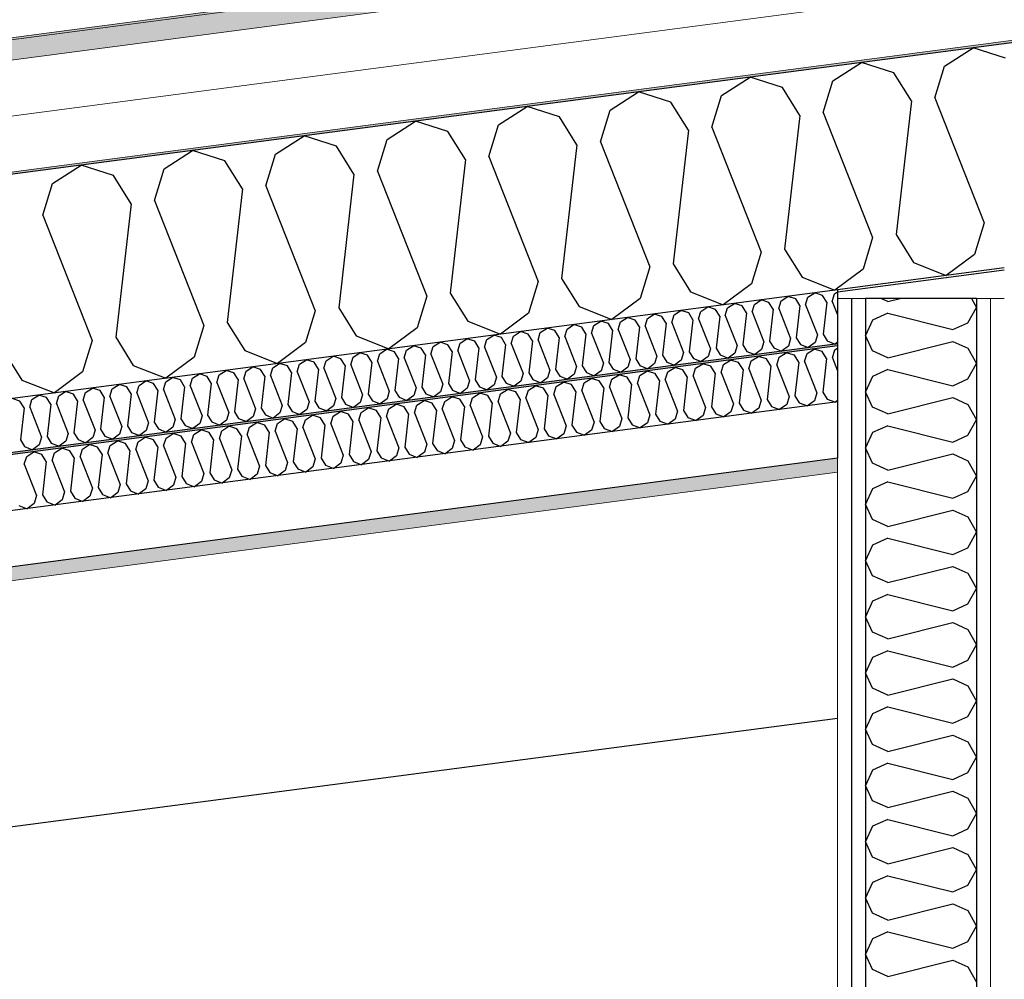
# Model space of a CAD drawing. Header units: millimetres. Extents: x -78920 to -55226, y -2070 to 13065.
# Tile 31 of 78: x -70179 to -69293, y 9488 to 10351. Entities that reach past the tile are written whole.
import ezdxf

# ---------------------------------------------------------------- set-up
doc = ezdxf.new("R2010")
doc.units = ezdxf.units.MM
doc.header["$LTSCALE"] = 0.5
doc.header["$MEASUREMENT"] = 0
doc.linetypes.add('PLINE', pattern=[0])
for name, color, linetype in [('223- Bjelker', 7, 'Continuous'), ('242- Ikke-bærende innervegger (Skravur)(Nye konstruksjoner)', 7, 'Continuous'), ('242- Ikke-bærende innervegger(Nye konstruksjoner)', 7, 'Continuous'), ('256- Faste himlinger og overflatebehandling (Skravur)(Nye konstruksjoner)', 7, 'Continuous'), ('256- Faste himlinger og overflatebehandling(Nye konstruksjoner)', 7, 'Continuous'), ('261- Primærkonstruksjon (tak)', 7, 'Continuous'), ('261- Primærkonstruksjon (tak) (Skravur)', 7, 'Continuous'), ('262- Taktekking (Skravur)(Nye konstruksjoner)', 7, 'Continuous')]:
    doc.layers.add(name, color=color, linetype=linetype)
doc.layers.add('236- Innvendig kledning og overflate(Nye konstruksjoner)', color=7, linetype='Continuous', lineweight=0)
doc.layers.add('262- Taktekking(Nye konstruksjoner)', color=7, linetype='Continuous', lineweight=0)
pattern_1 = [(270, (0, 0), (86.60254, 0), [0, -50]), (270, (43.3, -25), (86.60254, 0), [0, -50])]

# ---------------------------------------------------------------- blocks, each defined once
blk = doc.blocks.new('*X5')
at = {"layer": '261- Primærkonstruksjon (tak) (Skravur)', "linetype": 'PLINE'}
for p, q in [((-69347.01, 10308.83), (-69321.32, 10325.4)), ((-69292.22, 10316.05), (-69321.32, 10325.4)), ((-69447.31, 10295.63), (-69421.63, 10312.2)), ((-69392.53, 10302.84), (-69421.63, 10312.2)), ((-69355.69, 10280.36), (-69347.01, 10308.83)), ((-69547.62, 10282.42), (-69521.93, 10298.99)), ((-69492.83, 10289.64), (-69521.93, 10298.99)), ((-69456, 10267.16), (-69447.31, 10295.63)), ((-69376.77, 10277.59), (-69392.53, 10302.84)), ((-69647.93, 10269.22), (-69622.24, 10285.79)), ((-69593.14, 10276.43), (-69622.24, 10285.79)), ((-69477.07, 10264.38), (-69492.83, 10289.64)), ((-69556.31, 10253.95), (-69547.62, 10282.42)), ((-69376.77, 10277.59), (-69390.53, 10157.45)), ((-69355.69, 10280.36), (-69311.3, 10167.88)), ((-69748.23, 10256.01), (-69722.55, 10272.58)), ((-69693.45, 10263.22), (-69722.55, 10272.58)), ((-69656.61, 10240.75), (-69647.93, 10269.22)), ((-69577.38, 10251.18), (-69593.14, 10276.43)), ((-69848.54, 10242.81), (-69822.85, 10259.38)), ((-69793.75, 10250.02), (-69822.85, 10259.38)), ((-69677.69, 10237.97), (-69693.45, 10263.22)), ((-69477.07, 10264.38), (-69490.84, 10144.24)), ((-69456, 10267.16), (-69411.61, 10154.67)), ((-69756.92, 10227.54), (-69748.23, 10256.01)), ((-69577.38, 10251.18), (-69591.15, 10131.03)), ((-69556.31, 10253.95), (-69511.91, 10141.46)), ((-69948.84, 10229.6), (-69923.16, 10246.17)), ((-69894.06, 10236.81), (-69923.16, 10246.17)), ((-69857.23, 10214.34), (-69848.54, 10242.81)), ((-69777.99, 10224.77), (-69793.75, 10250.02)), ((-70049.15, 10216.4), (-70023.47, 10232.97)), ((-69994.37, 10223.61), (-70023.47, 10232.97)), ((-69878.3, 10211.56), (-69894.06, 10236.81)), ((-69677.69, 10237.97), (-69691.45, 10117.83)), ((-69656.61, 10240.75), (-69612.22, 10128.26)), ((-69978.61, 10198.36), (-69994.37, 10223.61)), ((-69957.53, 10201.13), (-69948.84, 10229.6)), ((-69777.99, 10224.77), (-69791.76, 10104.62)), ((-69756.92, 10227.54), (-69712.53, 10115.05)), ((-70149.46, 10203.19), (-70123.77, 10219.76)), ((-70094.67, 10210.4), (-70123.77, 10219.76)), ((-70057.84, 10187.93), (-70049.15, 10216.4)), ((-70078.91, 10185.15), (-70094.67, 10210.4)), ((-69878.3, 10211.56), (-69892.07, 10091.42)), ((-69857.23, 10214.34), (-69812.83, 10101.85)), ((-70158.14, 10174.72), (-70149.46, 10203.19)), ((-69978.61, 10198.36), (-69992.37, 10078.21)), ((-69957.53, 10201.13), (-69913.14, 10088.64)), ((-70078.91, 10185.15), (-70092.68, 10065.01)), ((-70057.84, 10187.93), (-70013.45, 10075.44)), ((-70158.14, 10174.72), (-70113.75, 10062.23)), ((-69311.3, 10167.88), (-69319.99, 10139.41)), ((-69411.61, 10154.67), (-69420.29, 10126.2)), ((-69390.53, 10157.45), (-69374.77, 10132.19)), ((-69490.84, 10144.24), (-69475.08, 10118.99)), ((-69511.91, 10141.46), (-69520.6, 10112.99)), ((-69319.99, 10139.41), (-69345.37, 10120.51)), ((-69612.22, 10128.26), (-69620.91, 10099.79)), ((-69591.15, 10131.03), (-69575.39, 10105.78)), ((-69420.29, 10126.2), (-69445.67, 10107.31)), ((-69374.77, 10132.19), (-69345.37, 10120.51)), ((-69691.45, 10117.83), (-69675.69, 10092.58)), ((-69475.08, 10118.99), (-69445.67, 10107.31)), ((-69712.53, 10115.05), (-69721.21, 10086.58)), ((-69520.6, 10112.99), (-69545.98, 10094.1)), ((-69812.83, 10101.85), (-69821.52, 10073.38)), ((-69791.76, 10104.62), (-69776, 10079.37)), ((-69620.91, 10099.79), (-69646.29, 10080.9)), ((-69575.39, 10105.78), (-69545.98, 10094.1)), ((-69892.07, 10091.42), (-69876.31, 10066.17)), ((-69675.69, 10092.58), (-69646.29, 10080.9)), ((-69913.14, 10088.64), (-69921.83, 10060.17)), ((-69721.21, 10086.58), (-69746.59, 10067.69)), ((-70013.45, 10075.44), (-70022.13, 10046.97)), ((-69992.37, 10078.21), (-69976.61, 10052.96)), ((-69821.52, 10073.38), (-69846.9, 10054.48)), ((-69776, 10079.37), (-69746.59, 10067.69)), ((-70092.68, 10065.01), (-70076.92, 10039.75)), ((-69876.31, 10066.17), (-69846.9, 10054.48)), ((-70113.75, 10062.23), (-70122.44, 10033.76)), ((-69921.83, 10060.17), (-69947.21, 10041.28)), ((-70192.98, 10051.8), (-70177.22, 10026.55)), ((-70022.13, 10046.97), (-70047.51, 10028.07)), ((-69976.61, 10052.96), (-69947.21, 10041.28)), ((-70076.92, 10039.75), (-70047.51, 10028.07)), ((-70122.44, 10033.76), (-70147.82, 10014.87)), ((-70177.22, 10026.55), (-70147.82, 10014.87))]:
    blk.add_line(p, q, dxfattribs=at)
blk = doc.blocks.new('*X30')
at = {"layer": '256- Faste himlinger og overflatebehandling (Skravur)(Nye konstruksjoner)', "linetype": 'PLINE'}
for p, q in [((-69520.8, 10043.69), (-69514.38, 10047.83)), ((-69507.1, 10045.49), (-69514.38, 10047.83)), ((-69497.89, 10039.87), (-69495.72, 10046.99)), ((-69495.72, 10046.99), (-69489.3, 10051.13)), ((-69482.03, 10048.79), (-69489.3, 10051.13)), ((-69478.09, 10042.48), (-69482.03, 10048.79)), ((-69472.82, 10043.17), (-69470.65, 10050.29)), ((-69470.65, 10050.29), (-69464.22, 10054.43)), ((-69456.95, 10052.09), (-69464.22, 10054.43)), ((-69453.01, 10045.78), (-69456.95, 10052.09)), ((-69447.74, 10046.47), (-69445.57, 10053.59)), ((-69447.74, 10046.47), (-69443.16, 10034.86)), ((-69445.57, 10053.59), (-69443.16, 10055.15)), ((-69596.03, 10033.78), (-69589.61, 10037.93)), ((-69582.33, 10035.59), (-69589.61, 10037.93)), ((-69570.95, 10037.09), (-69564.53, 10041.23)), ((-69557.26, 10038.89), (-69564.53, 10041.23)), ((-69553.32, 10032.58), (-69557.26, 10038.89)), ((-69548.05, 10033.27), (-69545.88, 10040.39)), ((-69545.88, 10040.39), (-69539.45, 10044.53)), ((-69532.18, 10042.19), (-69539.45, 10044.53)), ((-69528.24, 10035.88), (-69532.18, 10042.19)), ((-69522.97, 10036.57), (-69520.8, 10043.69)), ((-69503.16, 10039.18), (-69507.1, 10045.49)), ((-69503.16, 10039.18), (-69506.6, 10009.14)), ((-69497.89, 10039.87), (-69486.8, 10011.75)), ((-69478.09, 10042.48), (-69481.53, 10012.44)), ((-69472.82, 10043.17), (-69461.72, 10015.05)), ((-69453.01, 10045.78), (-69456.45, 10015.74)), ((-69646.18, 10027.18), (-69639.76, 10031.32)), ((-69632.49, 10028.98), (-69639.76, 10031.32)), ((-69628.55, 10022.67), (-69632.49, 10028.98)), ((-69623.28, 10023.36), (-69621.11, 10030.48)), ((-69621.11, 10030.48), (-69614.68, 10034.62)), ((-69607.41, 10032.29), (-69614.68, 10034.62)), ((-69603.47, 10025.97), (-69607.41, 10032.29)), ((-69598.2, 10026.67), (-69596.03, 10033.78)), ((-69578.39, 10029.27), (-69582.33, 10035.59)), ((-69578.39, 10029.27), (-69581.83, 9999.24)), ((-69573.12, 10029.97), (-69570.95, 10037.09)), ((-69573.12, 10029.97), (-69562.03, 10001.85)), ((-69553.32, 10032.58), (-69556.76, 10002.54)), ((-69548.05, 10033.27), (-69536.95, 10005.15)), ((-69528.24, 10035.88), (-69531.68, 10005.84)), ((-69522.97, 10036.57), (-69511.87, 10008.45)), ((-69721.41, 10017.28), (-69714.99, 10021.42)), ((-69707.72, 10019.08), (-69714.99, 10021.42)), ((-69698.51, 10013.46), (-69696.34, 10020.58)), ((-69696.34, 10020.58), (-69689.91, 10024.72)), ((-69682.64, 10022.38), (-69689.91, 10024.72)), ((-69678.7, 10016.07), (-69682.64, 10022.38)), ((-69673.43, 10016.76), (-69671.26, 10023.88)), ((-69671.26, 10023.88), (-69664.84, 10028.02)), ((-69657.56, 10025.68), (-69664.84, 10028.02)), ((-69653.62, 10019.37), (-69657.56, 10025.68)), ((-69648.35, 10020.06), (-69646.18, 10027.18)), ((-69648.35, 10020.06), (-69637.26, 9991.94)), ((-69628.55, 10022.67), (-69631.99, 9992.64)), ((-69623.28, 10023.36), (-69612.18, 9995.24)), ((-69603.47, 10025.97), (-69606.91, 9995.94)), ((-69598.2, 10026.67), (-69587.1, 9998.54)), ((-69796.64, 10007.37), (-69790.22, 10011.52)), ((-69782.95, 10009.18), (-69790.22, 10011.52)), ((-69771.57, 10010.67), (-69765.14, 10014.82)), ((-69757.87, 10012.48), (-69765.14, 10014.82)), ((-69753.93, 10006.16), (-69757.87, 10012.48)), ((-69748.66, 10006.86), (-69746.49, 10013.98)), ((-69746.49, 10013.98), (-69740.07, 10018.12)), ((-69732.79, 10015.78), (-69740.07, 10018.12)), ((-69728.85, 10009.47), (-69732.79, 10015.78)), ((-69723.58, 10010.16), (-69721.41, 10017.28)), ((-69703.78, 10012.77), (-69707.72, 10019.08)), ((-69703.78, 10012.77), (-69707.22, 9982.73)), ((-69698.51, 10013.46), (-69687.41, 9985.34)), ((-69678.7, 10016.07), (-69682.14, 9986.03)), ((-69673.43, 10016.76), (-69662.33, 9988.64)), ((-69653.62, 10019.37), (-69657.06, 9989.33)), ((-69486.8, 10011.75), (-69488.97, 10004.63)), ((-69481.53, 10012.44), (-69477.59, 10006.13)), ((-69461.72, 10015.05), (-69463.89, 10007.93)), ((-69456.45, 10015.74), (-69452.51, 10009.43)), ((-69846.8, 10000.77), (-69840.37, 10004.91)), ((-69833.1, 10002.57), (-69840.37, 10004.91)), ((-69829.16, 9996.26), (-69833.1, 10002.57)), ((-69823.89, 9996.95), (-69821.72, 10004.07)), ((-69821.72, 10004.07), (-69815.3, 10008.21)), ((-69808.02, 10005.87), (-69815.3, 10008.21)), ((-69804.08, 9999.56), (-69808.02, 10005.87)), ((-69798.81, 10000.26), (-69796.64, 10007.37)), ((-69779.01, 10002.86), (-69782.95, 10009.18)), ((-69779.01, 10002.86), (-69782.45, 9972.83)), ((-69773.74, 10003.56), (-69771.57, 10010.67)), ((-69773.74, 10003.56), (-69762.64, 9975.43)), ((-69753.93, 10006.16), (-69757.37, 9976.13)), ((-69748.66, 10006.86), (-69737.56, 9978.74)), ((-69728.85, 10009.47), (-69732.29, 9979.43)), ((-69723.58, 10010.16), (-69712.49, 9982.04)), ((-69556.76, 10002.54), (-69552.82, 9996.23)), ((-69536.95, 10005.15), (-69539.12, 9998.03)), ((-69531.68, 10005.84), (-69527.74, 9999.53)), ((-69511.87, 10008.45), (-69514.05, 10001.33)), ((-69506.6, 10009.14), (-69502.66, 10002.83)), ((-69502.66, 10002.83), (-69495.31, 9999.91)), ((-69488.97, 10004.63), (-69495.31, 9999.91)), ((-69477.59, 10006.13), (-69470.24, 10003.21)), ((-69463.89, 10007.93), (-69470.24, 10003.21)), ((-69452.51, 10009.43), (-69445.16, 10006.51)), ((-69443.16, 10008), (-69445.16, 10006.51)), ((-69922.03, 9990.87), (-69915.6, 9995.01)), ((-69908.33, 9992.67), (-69915.6, 9995.01)), ((-69899.12, 9987.05), (-69896.95, 9994.17)), ((-69896.95, 9994.17), (-69890.53, 9998.31)), ((-69883.25, 9995.97), (-69890.53, 9998.31)), ((-69879.31, 9989.66), (-69883.25, 9995.97)), ((-69874.04, 9990.35), (-69871.87, 9997.47)), ((-69871.87, 9997.47), (-69865.45, 10001.61)), ((-69858.18, 9999.27), (-69865.45, 10001.61)), ((-69854.24, 9992.96), (-69858.18, 9999.27)), ((-69848.97, 9993.65), (-69846.8, 10000.77)), ((-69848.97, 9993.65), (-69837.87, 9965.53)), ((-69829.16, 9996.26), (-69832.6, 9966.22)), ((-69823.89, 9996.95), (-69812.79, 9968.83)), ((-69804.08, 9999.56), (-69807.52, 9969.53)), ((-69798.81, 10000.26), (-69787.72, 9972.13)), ((-69612.18, 9995.24), (-69614.35, 9988.13)), ((-69606.91, 9995.94), (-69602.97, 9989.62)), ((-69587.1, 9998.54), (-69589.27, 9991.43)), ((-69581.83, 9999.24), (-69577.89, 9992.92)), ((-69564.2, 9994.73), (-69570.54, 9990)), ((-69562.03, 10001.85), (-69564.2, 9994.73)), ((-69552.82, 9996.23), (-69545.47, 9993.31)), ((-69539.12, 9998.03), (-69545.47, 9993.31)), ((-69527.74, 9999.53), (-69520.39, 9996.61)), ((-69514.05, 10001.33), (-69520.39, 9996.61)), ((-69997.26, 9980.96), (-69990.83, 9985.1)), ((-69983.56, 9982.76), (-69990.83, 9985.1)), ((-69972.18, 9984.26), (-69965.76, 9988.41)), ((-69958.48, 9986.07), (-69965.76, 9988.41)), ((-69954.54, 9979.75), (-69958.48, 9986.07)), ((-69949.27, 9980.45), (-69947.1, 9987.56)), ((-69947.1, 9987.56), (-69940.68, 9991.71)), ((-69933.41, 9989.37), (-69940.68, 9991.71)), ((-69929.47, 9983.05), (-69933.41, 9989.37)), ((-69924.2, 9983.75), (-69922.03, 9990.87)), ((-69904.39, 9986.36), (-69908.33, 9992.67)), ((-69904.39, 9986.36), (-69907.83, 9956.32)), ((-69899.12, 9987.05), (-69888.02, 9958.93)), ((-69879.31, 9989.66), (-69882.75, 9959.62)), ((-69874.04, 9990.35), (-69862.95, 9962.23)), ((-69854.24, 9992.96), (-69857.68, 9962.92)), ((-69687.41, 9985.34), (-69689.58, 9978.22)), ((-69682.14, 9986.03), (-69678.2, 9979.72)), ((-69662.33, 9988.64), (-69664.5, 9981.52)), ((-69657.06, 9989.33), (-69653.12, 9983.02)), ((-69639.43, 9984.82), (-69645.77, 9980.1)), ((-69637.26, 9991.94), (-69639.43, 9984.82)), ((-69631.99, 9992.64), (-69628.05, 9986.32)), ((-69628.05, 9986.32), (-69620.7, 9983.4)), ((-69614.35, 9988.13), (-69620.7, 9983.4)), ((-69602.97, 9989.62), (-69595.62, 9986.7)), ((-69589.27, 9991.43), (-69595.62, 9986.7)), ((-69577.89, 9992.92), (-69570.54, 9990)), ((-70047.41, 9974.36), (-70040.99, 9978.5)), ((-70033.71, 9976.16), (-70040.99, 9978.5)), ((-70029.77, 9969.85), (-70033.71, 9976.16)), ((-70024.5, 9970.54), (-70022.33, 9977.66)), ((-70022.33, 9977.66), (-70015.91, 9981.8)), ((-70008.64, 9979.46), (-70015.91, 9981.8)), ((-70004.7, 9973.15), (-70008.64, 9979.46)), ((-69999.43, 9973.84), (-69997.26, 9980.96)), ((-69979.62, 9976.45), (-69983.56, 9982.76)), ((-69979.62, 9976.45), (-69983.06, 9946.42)), ((-69974.35, 9977.15), (-69972.18, 9984.26)), ((-69974.35, 9977.15), (-69963.25, 9949.02)), ((-69954.54, 9979.75), (-69957.98, 9949.72)), ((-69949.27, 9980.45), (-69938.18, 9952.32)), ((-69929.47, 9983.05), (-69932.91, 9953.02)), ((-69924.2, 9983.75), (-69913.1, 9955.63)), ((-69757.37, 9976.13), (-69753.43, 9969.82)), ((-69737.56, 9978.74), (-69739.73, 9971.62)), ((-69732.29, 9979.43), (-69728.35, 9973.12)), ((-69712.49, 9982.04), (-69714.66, 9974.92)), ((-69707.22, 9982.73), (-69703.28, 9976.42)), ((-69703.28, 9976.42), (-69695.93, 9973.5)), ((-69689.58, 9978.22), (-69695.93, 9973.5)), ((-69678.2, 9979.72), (-69670.85, 9976.8)), ((-69664.5, 9981.52), (-69670.85, 9976.8)), ((-69653.12, 9983.02), (-69645.77, 9980.1)), ((-70122.64, 9964.45), (-70116.22, 9968.6)), ((-70108.94, 9966.26), (-70116.22, 9968.6)), ((-70099.73, 9960.64), (-70097.56, 9967.76)), ((-70097.56, 9967.76), (-70091.14, 9971.9)), ((-70083.87, 9969.56), (-70091.14, 9971.9)), ((-70079.93, 9963.25), (-70083.87, 9969.56)), ((-70074.66, 9963.94), (-70072.48, 9971.06)), ((-70072.48, 9971.06), (-70066.06, 9975.2)), ((-70058.79, 9972.86), (-70066.06, 9975.2)), ((-70054.85, 9966.55), (-70058.79, 9972.86)), ((-70049.58, 9967.24), (-70047.41, 9974.36)), ((-70049.58, 9967.24), (-70038.48, 9939.12)), ((-70029.77, 9969.85), (-70033.21, 9939.81)), ((-70024.5, 9970.54), (-70013.41, 9942.42)), ((-70004.7, 9973.15), (-70008.14, 9943.11)), ((-69999.43, 9973.84), (-69988.33, 9945.72)), ((-69812.79, 9968.83), (-69814.96, 9961.71)), ((-69807.52, 9969.53), (-69803.58, 9963.21)), ((-69787.72, 9972.13), (-69789.89, 9965.02)), ((-69782.45, 9972.83), (-69778.51, 9966.51)), ((-69764.81, 9968.32), (-69771.16, 9963.59)), ((-69762.64, 9975.43), (-69764.81, 9968.32)), ((-69753.43, 9969.82), (-69746.08, 9966.89)), ((-69739.73, 9971.62), (-69746.08, 9966.89)), ((-69728.35, 9973.12), (-69721, 9970.2)), ((-69714.66, 9974.92), (-69721, 9970.2)), ((-70174.96, 9950.73), (-70172.79, 9957.85)), ((-70172.79, 9957.85), (-70166.37, 9961.99)), ((-70159.1, 9959.65), (-70166.37, 9961.99)), ((-70155.16, 9953.34), (-70159.1, 9959.65)), ((-70149.89, 9954.04), (-70147.71, 9961.15)), ((-70147.71, 9961.15), (-70141.29, 9965.3)), ((-70134.02, 9962.96), (-70141.29, 9965.3)), ((-70130.08, 9956.64), (-70134.02, 9962.96)), ((-70124.81, 9957.34), (-70122.64, 9964.45)), ((-70105, 9959.94), (-70108.94, 9966.26)), ((-70105, 9959.94), (-70108.44, 9929.91)), ((-70099.73, 9960.64), (-70088.64, 9932.52)), ((-70079.93, 9963.25), (-70083.37, 9933.21)), ((-70074.66, 9963.94), (-70063.56, 9935.82)), ((-70054.85, 9966.55), (-70058.29, 9936.51)), ((-69888.02, 9958.93), (-69890.19, 9951.81)), ((-69882.75, 9959.62), (-69878.81, 9953.31)), ((-69862.95, 9962.23), (-69865.12, 9955.11)), ((-69857.68, 9962.92), (-69853.74, 9956.61)), ((-69840.04, 9958.41), (-69846.39, 9953.69)), ((-69837.87, 9965.53), (-69840.04, 9958.41)), ((-69832.6, 9966.22), (-69828.66, 9959.91)), ((-69828.66, 9959.91), (-69821.31, 9956.99)), ((-69814.96, 9961.71), (-69821.31, 9956.99)), ((-69803.58, 9963.21), (-69796.23, 9960.29)), ((-69789.89, 9965.02), (-69796.23, 9960.29)), ((-69778.51, 9966.51), (-69771.16, 9963.59)), ((-70174.96, 9950.73), (-70163.87, 9922.61)), ((-70155.16, 9953.34), (-70158.6, 9923.31)), ((-70149.89, 9954.04), (-70138.79, 9925.91)), ((-70130.08, 9956.64), (-70133.52, 9926.61)), ((-70124.81, 9957.34), (-70113.71, 9929.21)), ((-69963.25, 9949.02), (-69965.42, 9941.91)), ((-69957.98, 9949.72), (-69954.04, 9943.4)), ((-69938.18, 9952.32), (-69940.35, 9945.21)), ((-69932.91, 9953.02), (-69928.97, 9946.71)), ((-69913.1, 9955.63), (-69915.27, 9948.51)), ((-69907.83, 9956.32), (-69903.89, 9950.01)), ((-69903.89, 9950.01), (-69896.54, 9947.09)), ((-69890.19, 9951.81), (-69896.54, 9947.09)), ((-69878.81, 9953.31), (-69871.46, 9950.39)), ((-69865.12, 9955.11), (-69871.46, 9950.39)), ((-69853.74, 9956.61), (-69846.39, 9953.69)), ((-70013.41, 9942.42), (-70015.58, 9935.3)), ((-70008.14, 9943.11), (-70004.2, 9936.8)), ((-69988.33, 9945.72), (-69990.5, 9938.6)), ((-69983.06, 9946.42), (-69979.12, 9940.1)), ((-69979.12, 9940.1), (-69971.77, 9937.18)), ((-69965.42, 9941.91), (-69971.77, 9937.18)), ((-69954.04, 9943.4), (-69946.69, 9940.48)), ((-69940.35, 9945.21), (-69946.69, 9940.48)), ((-69928.97, 9946.71), (-69921.62, 9943.79)), ((-69915.27, 9948.51), (-69921.62, 9943.79)), ((-70088.64, 9932.52), (-70090.81, 9925.4)), ((-70083.37, 9933.21), (-70079.43, 9926.9)), ((-70063.56, 9935.82), (-70065.73, 9928.7)), ((-70058.29, 9936.51), (-70054.35, 9930.2)), ((-70040.65, 9932), (-70047, 9927.28)), ((-70038.48, 9939.12), (-70040.65, 9932)), ((-70033.21, 9939.81), (-70029.27, 9933.5)), ((-70029.27, 9933.5), (-70021.92, 9930.58)), ((-70015.58, 9935.3), (-70021.92, 9930.58)), ((-70004.2, 9936.8), (-69996.85, 9933.88)), ((-69990.5, 9938.6), (-69996.85, 9933.88)), ((-70163.87, 9922.61), (-70166.04, 9915.49)), ((-70158.6, 9923.31), (-70154.66, 9916.99)), ((-70138.79, 9925.91), (-70140.96, 9918.8)), ((-70133.52, 9926.61), (-70129.58, 9920.29)), ((-70113.71, 9929.21), (-70115.88, 9922.1)), ((-70108.44, 9929.91), (-70104.5, 9923.6)), ((-70104.5, 9923.6), (-70097.15, 9920.68)), ((-70090.81, 9925.4), (-70097.15, 9920.68)), ((-70079.43, 9926.9), (-70072.08, 9923.98)), ((-70065.73, 9928.7), (-70072.08, 9923.98)), ((-70054.35, 9930.2), (-70047, 9927.28)), ((-70179.73, 9913.69), (-70172.38, 9910.77)), ((-70166.04, 9915.49), (-70172.38, 9910.77)), ((-70154.66, 9916.99), (-70147.31, 9914.07)), ((-70140.96, 9918.8), (-70147.31, 9914.07)), ((-70129.58, 9920.29), (-70122.23, 9917.37)), ((-70115.88, 9922.1), (-70122.23, 9917.37))]:
    blk.add_line(p, q, dxfattribs=at)
blk = doc.blocks.new('*X31')
at = {"layer": '256- Faste himlinger og overflatebehandling (Skravur)(Nye konstruksjoner)', "linetype": 'PLINE'}
for p, q in [((-69493.97, 10097.78), (-69487.8, 10101.76)), ((-69480.82, 10099.51), (-69487.8, 10101.76)), ((-69471.98, 10094.12), (-69469.89, 10100.95)), ((-69469.89, 10100.95), (-69463.73, 10104.93)), ((-69456.75, 10102.68), (-69463.73, 10104.93)), ((-69452.96, 10096.62), (-69456.75, 10102.68)), ((-69447.91, 10097.29), (-69445.82, 10104.12)), ((-69445.82, 10104.12), (-69443.16, 10105.84)), ((-69566.19, 10088.28), (-69560.02, 10092.25)), ((-69553.04, 10090.01), (-69560.02, 10092.25)), ((-69544.2, 10084.61), (-69542.12, 10091.45)), ((-69542.12, 10091.45), (-69535.95, 10095.42)), ((-69528.97, 10093.18), (-69535.95, 10095.42)), ((-69525.18, 10087.12), (-69528.97, 10093.18)), ((-69520.13, 10087.78), (-69518.04, 10094.61)), ((-69518.04, 10094.61), (-69511.88, 10098.59)), ((-69504.89, 10096.35), (-69511.88, 10098.59)), ((-69501.11, 10090.29), (-69504.89, 10096.35)), ((-69496.05, 10090.95), (-69493.97, 10097.78)), ((-69496.05, 10090.95), (-69485.4, 10063.95)), ((-69477.04, 10093.45), (-69480.82, 10099.51)), ((-69477.04, 10093.45), (-69480.34, 10064.62)), ((-69471.98, 10094.12), (-69461.33, 10067.12)), ((-69452.96, 10096.62), (-69456.27, 10067.79)), ((-69447.91, 10097.29), (-69443.16, 10085.26)), ((-69638.41, 10078.77), (-69632.24, 10082.74)), ((-69625.26, 10080.5), (-69632.24, 10082.74)), ((-69616.42, 10075.1), (-69614.34, 10081.94)), ((-69614.34, 10081.94), (-69608.17, 10085.91)), ((-69601.19, 10083.67), (-69608.17, 10085.91)), ((-69597.4, 10077.61), (-69601.19, 10083.67)), ((-69592.35, 10078.27), (-69590.26, 10085.11)), ((-69590.26, 10085.11), (-69584.1, 10089.08)), ((-69577.11, 10086.84), (-69584.1, 10089.08)), ((-69573.33, 10080.78), (-69577.11, 10086.84)), ((-69568.27, 10081.44), (-69566.19, 10088.28)), ((-69549.26, 10083.95), (-69553.04, 10090.01)), ((-69549.26, 10083.95), (-69552.56, 10055.11)), ((-69544.2, 10084.61), (-69533.55, 10057.62)), ((-69525.18, 10087.12), (-69528.49, 10058.28)), ((-69520.13, 10087.78), (-69509.47, 10060.78)), ((-69501.11, 10090.29), (-69504.41, 10061.45)), ((-69710.63, 10069.26), (-69704.47, 10073.24)), ((-69697.48, 10070.99), (-69704.47, 10073.24)), ((-69686.56, 10072.43), (-69680.39, 10076.41)), ((-69673.41, 10074.16), (-69680.39, 10076.41)), ((-69669.63, 10068.1), (-69673.41, 10074.16)), ((-69664.57, 10068.77), (-69662.48, 10075.6)), ((-69662.48, 10075.6), (-69656.32, 10079.58)), ((-69649.33, 10077.33), (-69656.32, 10079.58)), ((-69645.55, 10071.27), (-69649.33, 10077.33)), ((-69640.49, 10071.93), (-69638.41, 10078.77)), ((-69621.48, 10074.44), (-69625.26, 10080.5)), ((-69621.48, 10074.44), (-69624.78, 10045.6)), ((-69616.42, 10075.1), (-69605.77, 10048.11)), ((-69597.4, 10077.61), (-69600.71, 10048.77)), ((-69592.35, 10078.27), (-69581.69, 10051.28)), ((-69573.33, 10080.78), (-69576.64, 10051.94)), ((-69568.27, 10081.44), (-69557.62, 10054.45)), ((-69758.78, 10062.92), (-69752.61, 10066.9)), ((-69745.63, 10064.65), (-69752.61, 10066.9)), ((-69741.85, 10058.59), (-69745.63, 10064.65)), ((-69736.79, 10059.26), (-69734.7, 10066.09)), ((-69734.7, 10066.09), (-69728.54, 10070.07)), ((-69721.55, 10067.82), (-69728.54, 10070.07)), ((-69717.77, 10061.76), (-69721.55, 10067.82)), ((-69712.71, 10062.43), (-69710.63, 10069.26)), ((-69693.7, 10064.93), (-69697.48, 10070.99)), ((-69693.7, 10064.93), (-69697, 10036.1)), ((-69688.64, 10065.6), (-69686.56, 10072.43)), ((-69688.64, 10065.6), (-69677.99, 10038.6)), ((-69669.63, 10068.1), (-69672.93, 10039.26)), ((-69664.57, 10068.77), (-69653.91, 10041.77)), ((-69645.55, 10071.27), (-69648.86, 10042.43)), ((-69640.49, 10071.93), (-69629.84, 10044.94)), ((-69480.34, 10064.62), (-69476.56, 10058.56)), ((-69461.33, 10067.12), (-69463.41, 10060.29)), ((-69456.27, 10067.79), (-69452.49, 10061.73)), ((-69831, 10053.41), (-69824.83, 10057.39)), ((-69817.85, 10055.14), (-69824.83, 10057.39)), ((-69809.01, 10049.75), (-69806.92, 10056.58)), ((-69806.92, 10056.58), (-69800.76, 10060.56)), ((-69793.78, 10058.31), (-69800.76, 10060.56)), ((-69789.99, 10052.25), (-69793.78, 10058.31)), ((-69784.94, 10052.92), (-69782.85, 10059.75)), ((-69782.85, 10059.75), (-69776.69, 10063.73)), ((-69769.7, 10061.48), (-69776.69, 10063.73)), ((-69765.92, 10055.42), (-69769.7, 10061.48)), ((-69765.92, 10055.42), (-69769.22, 10026.59)), ((-69760.86, 10056.09), (-69758.78, 10062.92)), ((-69760.86, 10056.09), (-69750.21, 10029.09)), ((-69741.85, 10058.59), (-69745.15, 10029.76)), ((-69736.79, 10059.26), (-69726.13, 10032.26)), ((-69717.77, 10061.76), (-69721.08, 10032.93)), ((-69712.71, 10062.43), (-69702.06, 10035.43)), ((-69533.55, 10057.62), (-69535.63, 10050.78)), ((-69528.49, 10058.28), (-69524.71, 10052.22)), ((-69509.47, 10060.78), (-69511.56, 10053.95)), ((-69504.41, 10061.45), (-69500.63, 10055.39)), ((-69500.63, 10055.39), (-69493.57, 10052.59)), ((-69487.48, 10057.12), (-69493.57, 10052.59)), ((-69485.4, 10063.95), (-69487.48, 10057.12)), ((-69476.56, 10058.56), (-69469.5, 10055.76)), ((-69463.41, 10060.29), (-69469.5, 10055.76)), ((-69452.49, 10061.73), (-69445.43, 10058.93)), ((-69443.16, 10060.61), (-69445.43, 10058.93)), ((-69903.22, 10043.9), (-69897.05, 10047.88)), ((-69890.07, 10045.64), (-69897.05, 10047.88)), ((-69881.23, 10040.24), (-69879.14, 10047.07)), ((-69879.14, 10047.07), (-69872.98, 10051.05)), ((-69866, 10048.81), (-69872.98, 10051.05)), ((-69862.21, 10042.74), (-69866, 10048.81)), ((-69857.16, 10043.41), (-69855.07, 10050.24)), ((-69855.07, 10050.24), (-69848.91, 10054.22)), ((-69841.92, 10051.97), (-69848.91, 10054.22)), ((-69838.14, 10045.91), (-69841.92, 10051.97)), ((-69833.08, 10046.58), (-69831, 10053.41)), ((-69833.08, 10046.58), (-69822.43, 10019.58)), ((-69814.07, 10049.08), (-69817.85, 10055.14)), ((-69814.07, 10049.08), (-69817.37, 10020.25)), ((-69809.01, 10049.75), (-69798.35, 10022.75)), ((-69789.99, 10052.25), (-69793.3, 10023.42)), ((-69784.94, 10052.92), (-69774.28, 10025.92)), ((-69605.77, 10048.11), (-69607.85, 10041.27)), ((-69600.71, 10048.77), (-69596.93, 10042.71)), ((-69581.69, 10051.28), (-69583.78, 10044.44)), ((-69576.64, 10051.94), (-69572.85, 10045.88)), ((-69559.7, 10047.61), (-69565.8, 10043.08)), ((-69557.62, 10054.45), (-69559.7, 10047.61)), ((-69552.56, 10055.11), (-69548.78, 10049.05)), ((-69548.78, 10049.05), (-69541.72, 10046.25)), ((-69535.63, 10050.78), (-69541.72, 10046.25)), ((-69524.71, 10052.22), (-69517.65, 10049.42)), ((-69511.56, 10053.95), (-69517.65, 10049.42)), ((-69975.44, 10034.4), (-69969.27, 10038.37)), ((-69962.29, 10036.13), (-69969.27, 10038.37)), ((-69953.45, 10030.73), (-69951.37, 10037.57)), ((-69951.37, 10037.57), (-69945.2, 10041.54)), ((-69938.22, 10039.3), (-69945.2, 10041.54)), ((-69934.43, 10033.24), (-69938.22, 10039.3)), ((-69929.38, 10033.9), (-69927.29, 10040.74)), ((-69927.29, 10040.74), (-69921.13, 10044.71)), ((-69914.14, 10042.47), (-69921.13, 10044.71)), ((-69910.36, 10036.41), (-69914.14, 10042.47)), ((-69905.3, 10037.07), (-69903.22, 10043.9)), ((-69886.29, 10039.58), (-69890.07, 10045.64)), ((-69886.29, 10039.58), (-69889.59, 10010.74)), ((-69881.23, 10040.24), (-69870.58, 10013.24)), ((-69862.21, 10042.74), (-69865.52, 10013.91)), ((-69857.16, 10043.41), (-69846.5, 10016.41)), ((-69838.14, 10045.91), (-69841.44, 10017.08)), ((-69677.99, 10038.6), (-69680.07, 10031.77)), ((-69672.93, 10039.26), (-69669.15, 10033.2)), ((-69653.91, 10041.77), (-69656, 10034.94)), ((-69648.86, 10042.43), (-69645.07, 10036.37)), ((-69631.92, 10038.1), (-69638.02, 10033.57)), ((-69629.84, 10044.94), (-69631.92, 10038.1)), ((-69624.78, 10045.6), (-69621, 10039.54)), ((-69621, 10039.54), (-69613.94, 10036.74)), ((-69607.85, 10041.27), (-69613.94, 10036.74)), ((-69596.93, 10042.71), (-69589.87, 10039.91)), ((-69583.78, 10044.44), (-69589.87, 10039.91)), ((-69572.85, 10045.88), (-69565.8, 10043.08)), ((-70047.66, 10024.89), (-70041.49, 10028.87)), ((-70034.51, 10026.62), (-70041.49, 10028.87)), ((-70023.59, 10028.06), (-70017.42, 10032.03)), ((-70010.44, 10029.79), (-70017.42, 10032.03)), ((-70006.66, 10023.73), (-70010.44, 10029.79)), ((-70001.6, 10024.39), (-69999.51, 10031.23)), ((-69999.51, 10031.23), (-69993.35, 10035.2)), ((-69986.36, 10032.96), (-69993.35, 10035.2)), ((-69982.58, 10026.9), (-69986.36, 10032.96)), ((-69977.52, 10027.56), (-69975.44, 10034.4)), ((-69958.51, 10030.07), (-69962.29, 10036.13)), ((-69958.51, 10030.07), (-69961.81, 10001.23)), ((-69953.45, 10030.73), (-69942.8, 10003.74)), ((-69934.43, 10033.24), (-69937.74, 10004.4)), ((-69929.38, 10033.9), (-69918.72, 10006.91)), ((-69910.36, 10036.41), (-69913.66, 10007.57)), ((-69905.3, 10037.07), (-69894.65, 10010.07)), ((-69750.21, 10029.09), (-69752.29, 10022.26)), ((-69745.15, 10029.76), (-69741.37, 10023.7)), ((-69726.13, 10032.26), (-69728.22, 10025.43)), ((-69721.08, 10032.93), (-69717.29, 10026.87)), ((-69702.06, 10035.43), (-69704.15, 10028.6)), ((-69697, 10036.1), (-69693.22, 10030.04)), ((-69693.22, 10030.04), (-69686.16, 10027.23)), ((-69680.07, 10031.77), (-69686.16, 10027.23)), ((-69669.15, 10033.2), (-69662.09, 10030.4)), ((-69656, 10034.94), (-69662.09, 10030.4)), ((-69645.07, 10036.37), (-69638.02, 10033.57)), ((-70095.81, 10018.55), (-70089.64, 10022.53)), ((-70082.66, 10020.28), (-70089.64, 10022.53)), ((-70078.88, 10014.22), (-70082.66, 10020.28)), ((-70073.82, 10014.89), (-70071.73, 10021.72)), ((-70071.73, 10021.72), (-70065.57, 10025.7)), ((-70058.58, 10023.45), (-70065.57, 10025.7)), ((-70054.8, 10017.39), (-70058.58, 10023.45)), ((-70049.74, 10018.06), (-70047.66, 10024.89)), ((-70030.73, 10020.56), (-70034.51, 10026.62)), ((-70030.73, 10020.56), (-70034.03, 9991.72)), ((-70025.67, 10021.23), (-70023.59, 10028.06)), ((-70025.67, 10021.23), (-70015.02, 9994.23)), ((-70006.66, 10023.73), (-70009.96, 9994.89)), ((-70001.6, 10024.39), (-69990.94, 9997.4)), ((-69982.58, 10026.9), (-69985.89, 9998.06)), ((-69977.52, 10027.56), (-69966.87, 10000.57)), ((-69817.37, 10020.25), (-69813.59, 10014.19)), ((-69798.35, 10022.75), (-69800.44, 10015.92)), ((-69793.3, 10023.42), (-69789.51, 10017.36)), ((-69774.28, 10025.92), (-69776.37, 10019.09)), ((-69769.22, 10026.59), (-69765.44, 10020.53)), ((-69765.44, 10020.53), (-69758.38, 10017.72)), ((-69752.29, 10022.26), (-69758.38, 10017.72)), ((-69741.37, 10023.7), (-69734.31, 10020.89)), ((-69728.22, 10025.43), (-69734.31, 10020.89)), ((-69717.29, 10026.87), (-69710.24, 10024.06)), ((-69704.15, 10028.6), (-69710.24, 10024.06)), ((-70168.03, 10009.04), (-70161.86, 10013.02)), ((-70154.88, 10010.77), (-70161.86, 10013.02)), ((-70146.04, 10005.38), (-70143.95, 10012.21)), ((-70143.95, 10012.21), (-70137.79, 10016.19)), ((-70130.81, 10013.94), (-70137.79, 10016.19)), ((-70127.02, 10007.88), (-70130.81, 10013.94)), ((-70121.97, 10008.55), (-70119.88, 10015.38)), ((-70119.88, 10015.38), (-70113.72, 10019.36)), ((-70106.73, 10017.11), (-70113.72, 10019.36)), ((-70102.95, 10011.05), (-70106.73, 10017.11)), ((-70102.95, 10011.05), (-70106.25, 9982.22)), ((-70097.89, 10011.72), (-70095.81, 10018.55)), ((-70097.89, 10011.72), (-70087.24, 9984.72)), ((-70078.88, 10014.22), (-70082.18, 9985.39)), ((-70073.82, 10014.89), (-70063.16, 9987.89)), ((-70054.8, 10017.39), (-70058.11, 9988.56)), ((-70049.74, 10018.06), (-70039.09, 9991.06)), ((-69870.58, 10013.24), (-69872.66, 10006.41)), ((-69865.52, 10013.91), (-69861.74, 10007.85)), ((-69846.5, 10016.41), (-69848.59, 10009.58)), ((-69841.44, 10017.08), (-69837.66, 10011.02)), ((-69837.66, 10011.02), (-69830.6, 10008.22)), ((-69824.51, 10012.75), (-69830.6, 10008.22)), ((-69822.43, 10019.58), (-69824.51, 10012.75)), ((-69813.59, 10014.19), (-69806.53, 10011.39)), ((-69800.44, 10015.92), (-69806.53, 10011.39)), ((-69789.51, 10017.36), (-69782.46, 10014.55)), ((-69776.37, 10019.09), (-69782.46, 10014.55)), ((-70178.95, 10007.6), (-70185.94, 10009.85)), ((-70175.17, 10001.54), (-70178.95, 10007.6)), ((-70170.11, 10002.21), (-70168.03, 10009.04)), ((-70170.11, 10002.21), (-70159.46, 9975.21)), ((-70151.1, 10004.71), (-70154.88, 10010.77)), ((-70151.1, 10004.71), (-70154.4, 9975.88)), ((-70146.04, 10005.38), (-70135.38, 9978.38)), ((-70127.02, 10007.88), (-70130.33, 9979.05)), ((-70121.97, 10008.55), (-70111.31, 9981.55)), ((-69942.8, 10003.74), (-69944.88, 9996.9)), ((-69937.74, 10004.4), (-69933.96, 9998.34)), ((-69918.72, 10006.91), (-69920.81, 10000.07)), ((-69913.66, 10007.57), (-69909.88, 10001.51)), ((-69896.73, 10003.24), (-69902.83, 9998.71)), ((-69894.65, 10010.07), (-69896.73, 10003.24)), ((-69889.59, 10010.74), (-69885.81, 10004.68)), ((-69885.81, 10004.68), (-69878.75, 10001.88)), ((-69872.66, 10006.41), (-69878.75, 10001.88)), ((-69861.74, 10007.85), (-69854.68, 10005.05)), ((-69848.59, 10009.58), (-69854.68, 10005.05)), ((-70175.17, 10001.54), (-70178.47, 9972.71)), ((-70015.02, 9994.23), (-70017.1, 9987.4)), ((-70009.96, 9994.89), (-70006.18, 9988.83)), ((-69990.94, 9997.4), (-69993.03, 9990.56)), ((-69985.89, 9998.06), (-69982.1, 9992)), ((-69968.95, 9993.73), (-69975.05, 9989.2)), ((-69966.87, 10000.57), (-69968.95, 9993.73)), ((-69961.81, 10001.23), (-69958.03, 9995.17)), ((-69958.03, 9995.17), (-69950.97, 9992.37)), ((-69944.88, 9996.9), (-69950.97, 9992.37)), ((-69933.96, 9998.34), (-69926.9, 9995.54)), ((-69920.81, 10000.07), (-69926.9, 9995.54)), ((-69909.88, 10001.51), (-69902.83, 9998.71)), ((-70087.24, 9984.72), (-70089.32, 9977.89)), ((-70082.18, 9985.39), (-70078.4, 9979.33)), ((-70063.16, 9987.89), (-70065.25, 9981.06)), ((-70058.11, 9988.56), (-70054.32, 9982.5)), ((-70039.09, 9991.06), (-70041.18, 9984.23)), ((-70034.03, 9991.72), (-70030.25, 9985.66)), ((-70030.25, 9985.66), (-70023.19, 9982.86)), ((-70017.1, 9987.4), (-70023.19, 9982.86)), ((-70006.18, 9988.83), (-69999.12, 9986.03)), ((-69993.03, 9990.56), (-69999.12, 9986.03)), ((-69982.1, 9992), (-69975.05, 9989.2)), ((-70154.4, 9975.88), (-70150.62, 9969.82)), ((-70135.38, 9978.38), (-70137.47, 9971.55)), ((-70130.33, 9979.05), (-70126.54, 9972.99)), ((-70111.31, 9981.55), (-70113.4, 9974.72)), ((-70106.25, 9982.22), (-70102.47, 9976.16)), ((-70102.47, 9976.16), (-70095.41, 9973.35)), ((-70089.32, 9977.89), (-70095.41, 9973.35)), ((-70078.4, 9979.33), (-70071.34, 9976.52)), ((-70065.25, 9981.06), (-70071.34, 9976.52)), ((-70054.32, 9982.5), (-70047.27, 9979.69)), ((-70041.18, 9984.23), (-70047.27, 9979.69)), ((-70178.47, 9972.71), (-70174.69, 9966.65)), ((-70161.54, 9968.38), (-70167.63, 9963.84)), ((-70159.46, 9975.21), (-70161.54, 9968.38)), ((-70150.62, 9969.82), (-70143.56, 9967.01)), ((-70137.47, 9971.55), (-70143.56, 9967.01)), ((-70126.54, 9972.99), (-70119.49, 9970.18)), ((-70113.4, 9974.72), (-70119.49, 9970.18)), ((-70174.69, 9966.65), (-70167.63, 9963.84))]:
    blk.add_line(p, q, dxfattribs=at)
blk = doc.blocks.new('*X38')
at = {"layer": '242- Ikke-bærende innervegger (Skravur)(Nye konstruksjoner)', "linetype": 'PLINE'}
for p, q in [((-69398.08, 10097.22), (-69404.19, 10100)), ((-69398.08, 10097.22), (-69386.95, 10100)), ((-69322.68, 10100), (-69318.16, 10091.9)), ((-69325.87, 10078.09), (-69318.16, 10091.9)), ((-69398.08, 10086.59), (-69411.62, 10080.43)), ((-69398.08, 10086.59), (-69339.42, 10071.92)), ((-69411.62, 10080.43), (-69418.16, 10066.61)), ((-69339.42, 10071.92), (-69325.87, 10078.09)), ((-69411.62, 10052.8), (-69418.16, 10066.61)), ((-69398.08, 10046.63), (-69339.42, 10061.3)), ((-69339.42, 10061.3), (-69325.87, 10055.13)), ((-69398.08, 10046.63), (-69411.62, 10052.8)), ((-69325.87, 10055.13), (-69318.16, 10041.32)), ((-69325.87, 10027.5), (-69318.16, 10041.32)), ((-69411.62, 10029.84), (-69418.16, 10016.02)), ((-69398.08, 10036), (-69411.62, 10029.84)), ((-69398.08, 10036), (-69339.42, 10021.34)), ((-69339.42, 10021.34), (-69325.87, 10027.5)), ((-69411.62, 10002.21), (-69418.16, 10016.02)), ((-69398.08, 9996.05), (-69411.62, 10002.21)), ((-69398.08, 9996.05), (-69339.42, 10010.71)), ((-69339.42, 10010.71), (-69325.87, 10004.55)), ((-69325.87, 10004.55), (-69318.16, 9990.73)), ((-69398.08, 9985.42), (-69411.62, 9979.25)), ((-69398.08, 9985.42), (-69339.42, 9970.75)), ((-69325.87, 9976.92), (-69318.16, 9990.73)), ((-69411.62, 9979.25), (-69418.16, 9965.44)), ((-69339.42, 9970.75), (-69325.87, 9976.92)), ((-69411.62, 9951.62), (-69418.16, 9965.44)), ((-69398.08, 9945.46), (-69339.42, 9960.12)), ((-69339.42, 9960.12), (-69325.87, 9953.96)), ((-69398.08, 9945.46), (-69411.62, 9951.62)), ((-69325.87, 9953.96), (-69318.16, 9940.15)), ((-69325.87, 9926.33), (-69318.16, 9940.15)), ((-69398.08, 9934.83), (-69411.62, 9928.67)), ((-69398.08, 9934.83), (-69339.42, 9920.17)), ((-69411.62, 9928.67), (-69418.16, 9914.85)), ((-69339.42, 9920.17), (-69325.87, 9926.33)), ((-69411.62, 9901.04), (-69418.16, 9914.85)), ((-69398.08, 9894.87), (-69339.42, 9909.54)), ((-69339.42, 9909.54), (-69325.87, 9903.37)), ((-69398.08, 9894.87), (-69411.62, 9901.04)), ((-69325.87, 9903.37), (-69318.16, 9889.56)), ((-69325.87, 9875.75), (-69318.16, 9889.56)), ((-69411.62, 9878.08), (-69418.16, 9864.27)), ((-69398.08, 9884.25), (-69411.62, 9878.08)), ((-69398.08, 9884.25), (-69339.42, 9869.58)), ((-69339.42, 9869.58), (-69325.87, 9875.75)), ((-69411.62, 9850.45), (-69418.16, 9864.27)), ((-69398.08, 9844.29), (-69339.42, 9858.95)), ((-69339.42, 9858.95), (-69325.87, 9852.79)), ((-69325.87, 9852.79), (-69318.16, 9838.97)), ((-69398.08, 9844.29), (-69411.62, 9850.45)), ((-69325.87, 9825.16), (-69318.16, 9838.97)), ((-69411.62, 9827.5), (-69418.16, 9813.68)), ((-69398.08, 9833.66), (-69411.62, 9827.5)), ((-69398.08, 9833.66), (-69339.42, 9818.99)), ((-69339.42, 9818.99), (-69325.87, 9825.16)), ((-69411.62, 9799.87), (-69418.16, 9813.68)), ((-69398.08, 9793.7), (-69339.42, 9808.37)), ((-69339.42, 9808.37), (-69325.87, 9802.2)), ((-69398.08, 9793.7), (-69411.62, 9799.87)), ((-69325.87, 9802.2), (-69318.16, 9788.39)), ((-69398.08, 9783.07), (-69411.62, 9776.91)), ((-69398.08, 9783.07), (-69339.42, 9768.41)), ((-69325.87, 9774.57), (-69318.16, 9788.39)), ((-69411.62, 9776.91), (-69418.16, 9763.09)), ((-69339.42, 9768.41), (-69325.87, 9774.57)), ((-69411.62, 9749.28), (-69418.16, 9763.09)), ((-69398.08, 9743.12), (-69339.42, 9757.78)), ((-69339.42, 9757.78), (-69325.87, 9751.62)), ((-69398.08, 9743.12), (-69411.62, 9749.28)), ((-69325.87, 9751.62), (-69318.16, 9737.8)), ((-69325.87, 9723.99), (-69318.16, 9737.8)), ((-69398.08, 9732.49), (-69411.62, 9726.32)), ((-69398.08, 9732.49), (-69339.42, 9717.82)), ((-69411.62, 9726.32), (-69418.16, 9712.51)), ((-69339.42, 9717.82), (-69325.87, 9723.99)), ((-69411.62, 9698.69), (-69418.16, 9712.51)), ((-69398.08, 9692.53), (-69339.42, 9707.19)), ((-69339.42, 9707.19), (-69325.87, 9701.03)), ((-69325.87, 9701.03), (-69318.16, 9687.22)), ((-69398.08, 9692.53), (-69411.62, 9698.69)), ((-69325.87, 9673.4), (-69318.16, 9687.22)), ((-69411.62, 9675.74), (-69418.16, 9661.92)), ((-69398.08, 9681.9), (-69411.62, 9675.74)), ((-69398.08, 9681.9), (-69339.42, 9667.24)), ((-69339.42, 9667.24), (-69325.87, 9673.4)), ((-69411.62, 9648.11), (-69418.16, 9661.92)), ((-69398.08, 9641.94), (-69339.42, 9656.61)), ((-69339.42, 9656.61), (-69325.87, 9650.44)), ((-69398.08, 9641.94), (-69411.62, 9648.11)), ((-69325.87, 9650.44), (-69318.16, 9636.63)), ((-69398.08, 9631.32), (-69411.62, 9625.15)), ((-69398.08, 9631.32), (-69339.42, 9616.65)), ((-69325.87, 9622.82), (-69318.16, 9636.63)), ((-69411.62, 9625.15), (-69418.16, 9611.34)), ((-69339.42, 9616.65), (-69325.87, 9622.82)), ((-69411.62, 9597.52), (-69418.16, 9611.34)), ((-69398.08, 9591.36), (-69339.42, 9606.02)), ((-69339.42, 9606.02), (-69325.87, 9599.86)), ((-69398.08, 9591.36), (-69411.62, 9597.52)), ((-69325.87, 9599.86), (-69318.16, 9586.04)), ((-69325.87, 9572.23), (-69318.16, 9586.04)), ((-69398.08, 9580.73), (-69411.62, 9574.57)), ((-69398.08, 9580.73), (-69339.42, 9566.07)), ((-69411.62, 9574.57), (-69418.16, 9560.75)), ((-69339.42, 9566.07), (-69325.87, 9572.23)), ((-69411.62, 9546.94), (-69418.16, 9560.75)), ((-69398.08, 9540.77), (-69339.42, 9555.44)), ((-69339.42, 9555.44), (-69325.87, 9549.27)), ((-69398.08, 9540.77), (-69411.62, 9546.94)), ((-69325.87, 9549.27), (-69318.16, 9535.46)), ((-69325.87, 9521.64), (-69318.16, 9535.46)), ((-69411.62, 9523.98), (-69418.16, 9510.17)), ((-69398.08, 9530.14), (-69411.62, 9523.98)), ((-69398.08, 9530.14), (-69339.42, 9515.48)), ((-69339.42, 9515.48), (-69325.87, 9521.64)), ((-69411.62, 9496.35), (-69418.16, 9510.17)), ((-69398.08, 9490.19), (-69339.42, 9504.85)), ((-69339.42, 9504.85), (-69325.87, 9498.69)), ((-69325.87, 9498.69), (-69318.16, 9484.87)), ((-69398.08, 9490.19), (-69411.62, 9496.35))]:
    blk.add_line(p, q, dxfattribs=at)

msp = doc.modelspace()

# ---------------------------------------------------------------- hatches: boundary and pattern name
at = {"layer": '242- Ikke-bærende innervegger (Skravur)(Nye konstruksjoner)', "linetype": 'Continuous'}
h = msp.add_hatch(dxfattribs=at)
h.set_pattern_fill('Gips', color=256, style=0, pattern_type=2)
h.set_pattern_definition(pattern_1)
h.paths.add_polyline_path([(-69430.66, 10100), (-69443.16, 10100), (-69443.16, 6850), (-69430.66, 6850)])
h = msp.add_hatch(dxfattribs=at)
h.set_pattern_fill('Gips', color=256, style=0, pattern_type=2)
h.set_pattern_definition(pattern_1)
h.paths.add_polyline_path([(-69430.66, 10100), (-69430.66, 6850), (-69418.16, 6850), (-69418.16, 10100)])
h = msp.add_hatch(dxfattribs=at)
h.set_pattern_fill('Gips', color=256, style=0, pattern_type=2)
h.set_pattern_definition(pattern_1)
h.paths.add_polyline_path([(-69305.66, 10100), (-69318.16, 10100), (-69318.16, 6850), (-69305.66, 6850)])
h = msp.add_hatch(dxfattribs=at)
h.set_pattern_fill('Gips', color=256, style=0, pattern_type=2)
h.set_pattern_definition(pattern_1)
h.paths.add_polyline_path([(-69305.66, 10100), (-69305.66, 6850), (-69293.16, 6850), (-69293.16, 10100)])
at = {"layer": '256- Faste himlinger og overflatebehandling (Skravur)(Nye konstruksjoner)', "linetype": 'Continuous'}
msp.add_hatch(color=256, dxfattribs=at).paths.add_polyline_path([(-75005.66, 9326.91), (-75005.66, 9324.89), (-69443.16, 10057.21), (-69443.16, 10059.22)])
h = msp.add_hatch(dxfattribs=at)
h.set_pattern_fill('Gips', color=256, style=0, pattern_type=2)
h.set_pattern_definition([(7.5, (0, 0), (-11.3039, 85.86164), [0, -50]), (7.5, (19.13, 46.19), (-11.3039, 85.86164), [0, -50])])
h.paths.add_polyline_path([(-69443.16, 9956.34), (-75005.66, 9224.03), (-75005.66, 9211.42), (-69443.16, 9943.74)])
at = {"layer": '262- Taktekking (Skravur)(Nye konstruksjoner)', "linetype": 'Continuous'}
msp.add_hatch(color=256, dxfattribs=at).paths.add_polyline_path([(-75568.16, 9624.03), (-61278.16, 11505.34), (-61278.16, 11507.36), (-75568.16, 9626.04)])
h = msp.add_hatch(dxfattribs=at)
h.set_pattern_fill('Prikker_tett', color=256, style=0, pattern_type=2)
h.set_pattern_definition([(0, (0, 0), (0, 43.30127), [0, -25]), (0, (12.5, 21.65), (0, 43.30127), [0, -25])])
h.paths.add_polyline_path([(-75568.16, 9502.99), (-61328.16, 11377.72), (-61328.16, 11379.74), (-75568.16, 9505.01)])
at = {"layer": '262- Taktekking(Nye konstruksjoner)', "linetype": 'Continuous'}
msp.add_hatch(color=256, dxfattribs=at).paths.add_polyline_path([(-75568.16, 9605.87), (-61278.16, 11487.19), (-61278.16, 11505.34), (-75568.16, 9624.03)])

# ---------------------------------------------------------------- linework, layer by layer
at = {"layer": '223- Bjelker', "linetype": 'PLINE'}
for p, q in [((-69293.16, 10125.39), (-69443.16, 10105.7)), ((-74868.61, 9010), (-69443.16, 9722.43))]:
    msp.add_line(p, q, dxfattribs=at)
at = {"layer": '236- Innvendig kledning og overflate(Nye konstruksjoner)', "linetype": 'PLINE'}
for p, q in [((-69305.66, 10100), (-69305.66, 6850)), ((-69443.16, 9956.34), (-69443.16, 9943.74)), ((-69443.16, 9943.74), (-75005.66, 9211.42)), ((-69443.16, 9943.74), (-69443.16, 6850))]:
    msp.add_line(p, q, dxfattribs=at)
at = {"layer": '236- Innvendig kledning og overflate(Nye konstruksjoner)', "linetype": 'PLINE', "flags": 128}
for points in [[(-69418.16, 10100), (-69430.66, 10100), (-69443.16, 10100)], [(-69293.16, 10100), (-69305.66, 10100), (-69318.16, 10100)]]:
    msp.add_lwpolyline(points, dxfattribs=at)
at = {"layer": '242- Ikke-bærende innervegger(Nye konstruksjoner)', "linetype": 'PLINE'}
for p, q in [((-69430.66, 10100), (-69430.66, 6850)), ((-69418.16, 10100), (-69418.16, 6850)), ((-69318.16, 10100), (-69418.16, 10100)), ((-69318.16, 10100), (-69318.16, 6850))]:
    msp.add_line(p, q, dxfattribs=at)
at = {"layer": '256- Faste himlinger og overflatebehandling(Nye konstruksjoner)', "linetype": 'PLINE'}
for p, q in [((-69443.16, 10107.64), (-69443.16, 10100)), ((-69443.16, 10059.22), (-75005.66, 9326.91)), ((-69443.16, 10057.21), (-75005.66, 9324.89)), ((-69443.16, 10006.78), (-75005.66, 9274.46)), ((-69443.16, 9956.34), (-75005.66, 9224.03))]:
    msp.add_line(p, q, dxfattribs=at)
at = {"layer": '256- Faste himlinger og overflatebehandling(Nye konstruksjoner)', "linetype": 'PLINE', "flags": 128}
msp.add_lwpolyline([(-69443.16, 10100), (-69443.16, 10059.22), (-69443.16, 10057.21), (-69443.16, 10006.78), (-69443.16, 9956.34)], dxfattribs=at)
at = {"layer": '261- Primærkonstruksjon (tak)', "linetype": 'PLINE'}
for p, q in [((-61328.16, 11377.72), (-75218.16, 9549.07)), ((-69293.16, 10127.39), (-69443.16, 10107.64)), ((-69443.16, 10107.64), (-75005.66, 9375.32))]:
    msp.add_line(p, q, dxfattribs=at)
at = {"layer": '262- Taktekking(Nye konstruksjoner)', "linetype": 'PLINE'}
for p, q in [((-61278.16, 11507.36), (-75568.16, 9626.04)), ((-61278.16, 11505.34), (-75568.16, 9624.03)), ((-61278.16, 11487.19), (-75568.16, 9605.87)), ((-61278.16, 11436.76), (-75568.16, 9555.44)), ((-61278.16, 11386.32), (-75568.16, 9505.01))]:
    msp.add_line(p, q, dxfattribs=at)

# ---------------------------------------------------------------- block references
at = {"layer": '242- Ikke-bærende innervegger(Nye konstruksjoner)'}
msp.add_blockref('*X38', (0, 0), dxfattribs=at)
at = {"layer": '256- Faste himlinger og overflatebehandling(Nye konstruksjoner)'}
for name in ['*X31', '*X30']:
    msp.add_blockref(name, (0, 0), dxfattribs=at)
at = {"layer": '261- Primærkonstruksjon (tak)'}
msp.add_blockref('*X5', (0, 0), dxfattribs=at)

doc.saveas('drawing.dxf')
